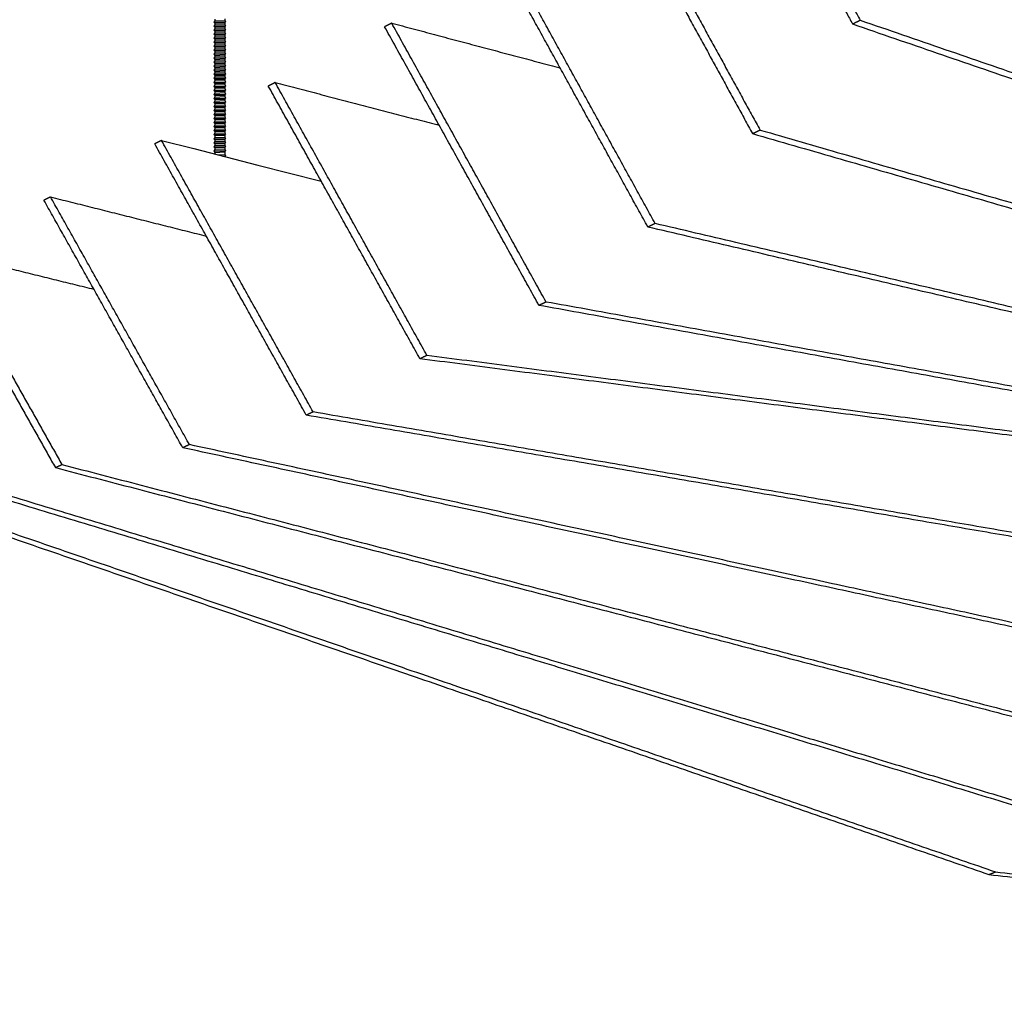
# Model space of a CAD drawing. Header units: centimetres. Extents: x 5283.6 to 5299.6, y 15505 to 15518.9.
# Tile 38 of 68: x 5297 to 5297.6, y 15507.1 to 15507.7. Entities that reach past the tile are written whole.
import ezdxf

# ---------------------------------------------------------------- set-up
doc = ezdxf.new("R2010")
doc.units = ezdxf.units.CM
doc.layers.add('_HD_muro', color=1, linetype='Continuous')
doc.layers.add('_HD_tornillo', color=30, linetype='Continuous')
doc.layers.add('Make2D$visible$Curves$Default', color=7, linetype='Continuous', true_color=0x000000)

# ---------------------------------------------------------------- blocks, each defined once
blk = doc.blocks.new('Cirrus_2.40x2.40_iso@20')
at = {"layer": '_HD_tornillo'}
for p, q in [((5297.10965, 15507.70741), (5297.10905, 15507.70659)), ((5297.10905, 15507.70659), (5297.11615, 15507.70676)), ((5297.10905, 15507.70659), (5297.10965, 15507.70591)), ((5297.10965, 15507.70833), (5297.10965, 15507.70741)), ((5297.10965, 15507.70741), (5297.11564, 15507.70764)), ((5297.11564, 15507.70856), (5297.11564, 15507.70764)), ((5297.11564, 15507.70615), (5297.11615, 15507.70676)), ((5297.11565, 15507.70765), (5297.11615, 15507.70676)), ((5297.10965, 15507.70498), (5297.10905, 15507.70416)), ((5297.10905, 15507.70416), (5297.11615, 15507.70433)), ((5297.10905, 15507.70416), (5297.10965, 15507.70348)), ((5297.10967, 15507.70257), (5297.10907, 15507.70176)), ((5297.10907, 15507.70176), (5297.11617, 15507.70193)), ((5297.10907, 15507.70176), (5297.10967, 15507.70108)), ((5297.10965, 15507.70591), (5297.11564, 15507.70615)), ((5297.10965, 15507.70591), (5297.10965, 15507.70498)), ((5297.10965, 15507.70498), (5297.11564, 15507.70521)), ((5297.10965, 15507.70348), (5297.11564, 15507.70371)), ((5297.10965, 15507.70348), (5297.10965, 15507.70257)), ((5297.10967, 15507.70257), (5297.11566, 15507.70281)), ((5297.10967, 15507.70108), (5297.11566, 15507.70131)), ((5297.10967, 15507.70108), (5297.10967, 15507.70014)), ((5297.10967, 15507.70014), (5297.11566, 15507.70037)), ((5297.11564, 15507.70615), (5297.11564, 15507.70521)), ((5297.11564, 15507.70371), (5297.11615, 15507.70433)), ((5297.11564, 15507.70371), (5297.11564, 15507.7028)), ((5297.11565, 15507.70521), (5297.11615, 15507.70433)), ((5297.11566, 15507.70131), (5297.11617, 15507.70193)), ((5297.11566, 15507.70131), (5297.11566, 15507.70037)), ((5297.11567, 15507.70281), (5297.11617, 15507.70193)), ((5297.11567, 15507.70038), (5297.11617, 15507.69949)), ((5297.10967, 15507.70014), (5297.10907, 15507.69932)), ((5297.10907, 15507.69932), (5297.11617, 15507.69949)), ((5297.10907, 15507.69932), (5297.10967, 15507.69864)), ((5297.10967, 15507.69773), (5297.10907, 15507.69691)), ((5297.10907, 15507.69691), (5297.11617, 15507.69708)), ((5297.10907, 15507.69691), (5297.10967, 15507.69623)), ((5297.10967, 15507.69532), (5297.10907, 15507.6945)), ((5297.10907, 15507.6945), (5297.11617, 15507.69467)), ((5297.10907, 15507.6945), (5297.10967, 15507.69382)), ((5297.10967, 15507.69864), (5297.11566, 15507.69888)), ((5297.10967, 15507.69864), (5297.10967, 15507.69773)), ((5297.10967, 15507.69773), (5297.11566, 15507.69796)), ((5297.10967, 15507.69623), (5297.11566, 15507.69646)), ((5297.10967, 15507.69623), (5297.10967, 15507.69532)), ((5297.10967, 15507.69532), (5297.11566, 15507.69555)), ((5297.11566, 15507.69888), (5297.11617, 15507.69949)), ((5297.11566, 15507.69888), (5297.11566, 15507.69796)), ((5297.11566, 15507.69646), (5297.11617, 15507.69708)), ((5297.11566, 15507.69646), (5297.11566, 15507.69555)), ((5297.11566, 15507.69405), (5297.11617, 15507.69467)), ((5297.11567, 15507.69796), (5297.11617, 15507.69708)), ((5297.11567, 15507.69555), (5297.11617, 15507.69467)), ((5297.10967, 15507.69288), (5297.10907, 15507.69207)), ((5297.10907, 15507.69207), (5297.11617, 15507.69223)), ((5297.10907, 15507.69207), (5297.10967, 15507.69138)), ((5297.10967, 15507.69047), (5297.10907, 15507.68965)), ((5297.10907, 15507.68965), (5297.11617, 15507.68982)), ((5297.10907, 15507.68965), (5297.10967, 15507.68897)), ((5297.10967, 15507.69382), (5297.11566, 15507.69405)), ((5297.10967, 15507.69382), (5297.10967, 15507.69288)), ((5297.10967, 15507.69288), (5297.11566, 15507.69312)), ((5297.10967, 15507.69138), (5297.11566, 15507.69162)), ((5297.10967, 15507.69138), (5297.10967, 15507.69047)), ((5297.10967, 15507.69047), (5297.11566, 15507.6907)), ((5297.10967, 15507.68897), (5297.11566, 15507.68921)), ((5297.10967, 15507.68897), (5297.10967, 15507.68804)), ((5297.11566, 15507.69405), (5297.11566, 15507.69312)), ((5297.11566, 15507.69162), (5297.11617, 15507.69223)), ((5297.11566, 15507.69162), (5297.11566, 15507.6907)), ((5297.11566, 15507.68921), (5297.11617, 15507.68982)), ((5297.11566, 15507.68921), (5297.11566, 15507.68827)), ((5297.11567, 15507.69312), (5297.11617, 15507.69223)), ((5297.11567, 15507.69071), (5297.11617, 15507.68982)), ((5297.10967, 15507.68804), (5297.10907, 15507.68722)), ((5297.10907, 15507.68722), (5297.11617, 15507.68739)), ((5297.10907, 15507.68722), (5297.10967, 15507.68654)), ((5297.10968, 15507.68563), (5297.10908, 15507.68481)), ((5297.10908, 15507.68481), (5297.11617, 15507.68498)), ((5297.10908, 15507.68481), (5297.10968, 15507.68413)), ((5297.10968, 15507.68319), (5297.10908, 15507.68238)), ((5297.10908, 15507.68238), (5297.11617, 15507.68255)), ((5297.10967, 15507.68804), (5297.11566, 15507.68827)), ((5297.10967, 15507.68654), (5297.11566, 15507.68677)), ((5297.10967, 15507.68654), (5297.10967, 15507.68562)), ((5297.10968, 15507.68563), (5297.11567, 15507.68586)), ((5297.10968, 15507.68413), (5297.11567, 15507.68436)), ((5297.10968, 15507.68413), (5297.10968, 15507.68319)), ((5297.10968, 15507.68319), (5297.11567, 15507.68343)), ((5297.11566, 15507.68677), (5297.11617, 15507.68739)), ((5297.11566, 15507.68677), (5297.11566, 15507.68586)), ((5297.11567, 15507.68827), (5297.11617, 15507.68739)), ((5297.11567, 15507.68436), (5297.11617, 15507.68498)), ((5297.11567, 15507.68436), (5297.11567, 15507.68343)), ((5297.11567, 15507.68193), (5297.11617, 15507.68255)), ((5297.11568, 15507.68586), (5297.11617, 15507.68498)), ((5297.11568, 15507.68343), (5297.11617, 15507.68255)), ((5297.10908, 15507.68238), (5297.10968, 15507.6817)), ((5297.10968, 15507.68078), (5297.10908, 15507.67997)), ((5297.10908, 15507.67997), (5297.11617, 15507.68013)), ((5297.10908, 15507.67997), (5297.10968, 15507.67928)), ((5297.10968, 15507.67837), (5297.10908, 15507.67755)), ((5297.10908, 15507.67755), (5297.11617, 15507.67772)), ((5297.10908, 15507.67755), (5297.10968, 15507.67687)), ((5297.10968, 15507.6817), (5297.11567, 15507.68193)), ((5297.10968, 15507.6817), (5297.10968, 15507.68078)), ((5297.10968, 15507.68078), (5297.11567, 15507.68102)), ((5297.10968, 15507.67928), (5297.11567, 15507.67952)), ((5297.10968, 15507.67928), (5297.10968, 15507.67837)), ((5297.10968, 15507.67837), (5297.11567, 15507.6786)), ((5297.10968, 15507.67687), (5297.11567, 15507.67711)), ((5297.10968, 15507.67687), (5297.10968, 15507.67594)), ((5297.11567, 15507.68193), (5297.11567, 15507.68102)), ((5297.11567, 15507.67952), (5297.11617, 15507.68013)), ((5297.11567, 15507.67952), (5297.11567, 15507.6786)), ((5297.11567, 15507.67711), (5297.11617, 15507.67772)), ((5297.11567, 15507.67711), (5297.11567, 15507.67617)), ((5297.11568, 15507.68102), (5297.11617, 15507.68013)), ((5297.11568, 15507.67861), (5297.11617, 15507.67772)), ((5297.10968, 15507.67594), (5297.10908, 15507.67512)), ((5297.10908, 15507.67512), (5297.11617, 15507.67529)), ((5297.10908, 15507.67512), (5297.10968, 15507.67444)), ((5297.10968, 15507.67352), (5297.10908, 15507.67271)), ((5297.10908, 15507.67271), (5297.11617, 15507.67288)), ((5297.10908, 15507.67271), (5297.10968, 15507.67203)), ((5297.10968, 15507.67109), (5297.10908, 15507.67027)), ((5297.10968, 15507.67594), (5297.11567, 15507.67617)), ((5297.10968, 15507.67444), (5297.11567, 15507.67467)), ((5297.10968, 15507.67444), (5297.10968, 15507.67352)), ((5297.10968, 15507.67352), (5297.11567, 15507.67376)), ((5297.10968, 15507.67203), (5297.11567, 15507.67226)), ((5297.10968, 15507.67203), (5297.10968, 15507.67109)), ((5297.10968, 15507.67109), (5297.11567, 15507.67132)), ((5297.11567, 15507.67467), (5297.11617, 15507.67529)), ((5297.11567, 15507.67467), (5297.11567, 15507.67376)), ((5297.11567, 15507.67226), (5297.11617, 15507.67288)), ((5297.11567, 15507.67226), (5297.11567, 15507.67132)), ((5297.11568, 15507.67617), (5297.11617, 15507.67529)), ((5297.11568, 15507.67376), (5297.11617, 15507.67288)), ((5297.11568, 15507.67133), (5297.11617, 15507.67044)), ((5297.10908, 15507.67027), (5297.11617, 15507.67044)), ((5297.10908, 15507.67027), (5297.10968, 15507.66959)), ((5297.10968, 15507.66868), (5297.10908, 15507.66786)), ((5297.10908, 15507.66786), (5297.11617, 15507.66803)), ((5297.10908, 15507.66786), (5297.10968, 15507.66718)), ((5297.10968, 15507.66627), (5297.10908, 15507.66545)), ((5297.10908, 15507.66545), (5297.11617, 15507.66562)), ((5297.10908, 15507.66545), (5297.10968, 15507.66477)), ((5297.10968, 15507.66959), (5297.11567, 15507.66983)), ((5297.10968, 15507.66959), (5297.10968, 15507.66868)), ((5297.10968, 15507.66868), (5297.11567, 15507.66891)), ((5297.10968, 15507.66718), (5297.11567, 15507.66741)), ((5297.10968, 15507.66718), (5297.10968, 15507.66627)), ((5297.10968, 15507.66627), (5297.11567, 15507.6665)), ((5297.10968, 15507.66477), (5297.11567, 15507.665)), ((5297.10968, 15507.66477), (5297.10968, 15507.66383)), ((5297.11567, 15507.66983), (5297.11617, 15507.67044)), ((5297.11567, 15507.66983), (5297.11567, 15507.66891)), ((5297.11567, 15507.66741), (5297.11617, 15507.66803)), ((5297.11567, 15507.66741), (5297.11567, 15507.6665)), ((5297.11567, 15507.665), (5297.11617, 15507.66562)), ((5297.11567, 15507.665), (5297.11567, 15507.66407)), ((5297.11568, 15507.66892), (5297.11617, 15507.66803)), ((5297.11568, 15507.6665), (5297.11617, 15507.66562)), ((5297.10968, 15507.66383), (5297.10908, 15507.66302)), ((5297.10908, 15507.66302), (5297.11617, 15507.66319)), ((5297.10908, 15507.66302), (5297.10968, 15507.66234)), ((5297.10968, 15507.66142), (5297.10908, 15507.6606)), ((5297.10908, 15507.6606), (5297.11617, 15507.66077)), ((5297.10908, 15507.6606), (5297.10968, 15507.65992)), ((5297.10968, 15507.65901), (5297.10908, 15507.65819)), ((5297.10968, 15507.66383), (5297.11567, 15507.66407)), ((5297.10968, 15507.66234), (5297.11567, 15507.66257)), ((5297.10968, 15507.66234), (5297.10968, 15507.66142)), ((5297.10968, 15507.66142), (5297.11567, 15507.66165)), ((5297.10968, 15507.65992), (5297.11567, 15507.66016)), ((5297.10968, 15507.65992), (5297.10968, 15507.65901)), ((5297.10968, 15507.65901), (5297.11567, 15507.65924)), ((5297.11567, 15507.66257), (5297.11617, 15507.66319)), ((5297.11567, 15507.66257), (5297.11567, 15507.66165)), ((5297.11567, 15507.66016), (5297.11617, 15507.66077)), ((5297.11567, 15507.66016), (5297.11567, 15507.65924)), ((5297.11568, 15507.66407), (5297.11617, 15507.66319)), ((5297.11568, 15507.66166), (5297.11617, 15507.66077)), ((5297.11568, 15507.65925), (5297.11617, 15507.65836)), ((5297.10908, 15507.65819), (5297.11617, 15507.65836)), ((5297.10908, 15507.65819), (5297.10968, 15507.65751)), ((5297.10968, 15507.65658), (5297.10908, 15507.65576)), ((5297.10908, 15507.65576), (5297.11617, 15507.65593)), ((5297.10908, 15507.65576), (5297.10968, 15507.65508)), ((5297.10968, 15507.65416), (5297.10908, 15507.65335)), ((5297.10908, 15507.65335), (5297.11617, 15507.65352)), ((5297.10908, 15507.65335), (5297.10968, 15507.65267)), ((5297.10968, 15507.65751), (5297.11567, 15507.65775)), ((5297.10968, 15507.65751), (5297.10968, 15507.65658)), ((5297.10968, 15507.65658), (5297.11567, 15507.65681)), ((5297.10968, 15507.65508), (5297.11567, 15507.65531)), ((5297.10968, 15507.65508), (5297.10968, 15507.65416)), ((5297.10968, 15507.65416), (5297.11567, 15507.6544)), ((5297.10968, 15507.65267), (5297.11567, 15507.6529)), ((5297.11567, 15507.65775), (5297.11617, 15507.65836)), ((5297.11567, 15507.65775), (5297.11567, 15507.65681)), ((5297.11567, 15507.65531), (5297.11617, 15507.65593)), ((5297.11567, 15507.65531), (5297.11567, 15507.6544)), ((5297.11567, 15507.6529), (5297.11617, 15507.65352)), ((5297.11567, 15507.6529), (5297.11567, 15507.65196)), ((5297.11568, 15507.65681), (5297.11617, 15507.65593)), ((5297.11568, 15507.6544), (5297.11617, 15507.65352)), ((5297.10968, 15507.65173), (5297.10908, 15507.65091)), ((5297.10908, 15507.65091), (5297.11617, 15507.65108)), ((5297.10908, 15507.65091), (5297.10968, 15507.65023)), ((5297.10968, 15507.64932), (5297.10908, 15507.6485)), ((5297.10908, 15507.6485), (5297.11617, 15507.64867)), ((5297.10908, 15507.6485), (5297.10968, 15507.64782)), ((5297.10968, 15507.64691), (5297.10908, 15507.64609)), ((5297.10968, 15507.65267), (5297.10968, 15507.65173)), ((5297.10968, 15507.65173), (5297.11567, 15507.65196)), ((5297.10968, 15507.65023), (5297.11567, 15507.65047)), ((5297.10968, 15507.65023), (5297.10968, 15507.64932)), ((5297.10968, 15507.64932), (5297.11567, 15507.64955)), ((5297.10968, 15507.64782), (5297.11567, 15507.64805)), ((5297.10968, 15507.64782), (5297.10968, 15507.64691)), ((5297.10968, 15507.64691), (5297.11567, 15507.64714)), ((5297.11567, 15507.65047), (5297.11617, 15507.65108)), ((5297.11567, 15507.65047), (5297.11567, 15507.64955)), ((5297.11567, 15507.64805), (5297.11617, 15507.64867)), ((5297.11567, 15507.64805), (5297.11567, 15507.64714)), ((5297.11568, 15507.65197), (5297.11617, 15507.65108)), ((5297.11568, 15507.64956), (5297.11617, 15507.64867)), ((5297.11568, 15507.64714), (5297.11617, 15507.64626)), ((5297.10908, 15507.64609), (5297.11617, 15507.64626)), ((5297.10908, 15507.64609), (5297.10968, 15507.64541)), ((5297.10968, 15507.64447), (5297.10908, 15507.64366)), ((5297.10908, 15507.64366), (5297.11617, 15507.64382)), ((5297.10908, 15507.64366), (5297.10968, 15507.64297)), ((5297.10968, 15507.64206), (5297.10908, 15507.64124)), ((5297.10908, 15507.64124), (5297.11617, 15507.64141)), ((5297.10908, 15507.64124), (5297.10968, 15507.64056)), ((5297.10968, 15507.64541), (5297.11567, 15507.64564)), ((5297.10968, 15507.64541), (5297.10968, 15507.64447)), ((5297.10968, 15507.64447), (5297.11567, 15507.64471)), ((5297.10968, 15507.64297), (5297.11567, 15507.64321)), ((5297.10968, 15507.64297), (5297.10968, 15507.64206)), ((5297.10968, 15507.64206), (5297.11567, 15507.64229)), ((5297.11567, 15507.64564), (5297.11617, 15507.64626)), ((5297.11567, 15507.64564), (5297.11567, 15507.64471)), ((5297.11567, 15507.64321), (5297.11617, 15507.64382)), ((5297.11567, 15507.64321), (5297.11567, 15507.64229)), ((5297.11567, 15507.6408), (5297.11617, 15507.64141)), ((5297.11568, 15507.64471), (5297.11617, 15507.64382)), ((5297.11568, 15507.6423), (5297.11617, 15507.64141)), ((5297.10968, 15507.63965), (5297.10908, 15507.63883)), ((5297.10908, 15507.63883), (5297.11617, 15507.639)), ((5297.10908, 15507.63883), (5297.10968, 15507.63815)), ((5297.10968, 15507.63708), (5297.10908, 15507.63627)), ((5297.10908, 15507.63627), (5297.11617, 15507.63644)), ((5297.10908, 15507.63627), (5297.10968, 15507.63559)), ((5297.10968, 15507.64056), (5297.11567, 15507.6408)), ((5297.10968, 15507.64056), (5297.10968, 15507.63965)), ((5297.10968, 15507.63965), (5297.11567, 15507.63988)), ((5297.10968, 15507.63815), (5297.11567, 15507.63838)), ((5297.10968, 15507.63815), (5297.10968, 15507.63708)), ((5297.10968, 15507.63708), (5297.11567, 15507.63732)), ((5297.10968, 15507.63559), (5297.11567, 15507.63582)), ((5297.10968, 15507.63559), (5297.10968, 15507.63465)), ((5297.11567, 15507.6408), (5297.11567, 15507.63988)), ((5297.11567, 15507.63838), (5297.11617, 15507.639)), ((5297.11567, 15507.63838), (5297.11567, 15507.63732)), ((5297.11567, 15507.63582), (5297.11617, 15507.63644)), ((5297.11567, 15507.63582), (5297.11567, 15507.63488)), ((5297.11568, 15507.63989), (5297.11617, 15507.639)), ((5297.11568, 15507.63732), (5297.11617, 15507.63644)), ((5297.10968, 15507.63465), (5297.10908, 15507.63383)), ((5297.10908, 15507.63383), (5297.11617, 15507.634)), ((5297.10908, 15507.63383), (5297.10968, 15507.63315)), ((5297.10968, 15507.63224), (5297.10908, 15507.63142)), ((5297.10908, 15507.63142), (5297.11617, 15507.63159)), ((5297.10908, 15507.63142), (5297.10968, 15507.63074)), ((5297.10968, 15507.62983), (5297.10908, 15507.62874)), ((5297.10968, 15507.63465), (5297.11567, 15507.63488)), ((5297.10968, 15507.63315), (5297.11567, 15507.63338)), ((5297.10968, 15507.63315), (5297.10968, 15507.63224)), ((5297.10968, 15507.63224), (5297.11567, 15507.63247)), ((5297.10968, 15507.63074), (5297.11567, 15507.63097)), ((5297.10968, 15507.63074), (5297.10968, 15507.62983)), ((5297.10968, 15507.62956), (5297.11567, 15507.62979)), ((5297.11567, 15507.63338), (5297.11617, 15507.634)), ((5297.11567, 15507.63338), (5297.11567, 15507.63247)), ((5297.11567, 15507.63097), (5297.11617, 15507.63159)), ((5297.11567, 15507.63097), (5297.11567, 15507.63006)), ((5297.11568, 15507.63489), (5297.11617, 15507.634)), ((5297.11568, 15507.63247), (5297.11617, 15507.63159)), ((5297.11568, 15507.63006), (5297.11617, 15507.62891)), ((5297.10908, 15507.62874), (5297.11617, 15507.62891)), ((5297.10908, 15507.62874), (5297.10968, 15507.62806)), ((5297.10968, 15507.62806), (5297.11567, 15507.6283)), ((5297.10968, 15507.62806), (5297.10968, 15507.62705)), ((5297.11138, 15507.62662), (5297.11567, 15507.62679)), ((5297.11434, 15507.62586), (5297.11617, 15507.6259)), ((5297.11567, 15507.6283), (5297.11617, 15507.62891)), ((5297.11567, 15507.6283), (5297.11567, 15507.62698)), ((5297.11568, 15507.62699), (5297.11617, 15507.6259)), ((5297.11583, 15507.62548), (5297.11617, 15507.6259))]:
    blk.add_line(p, q, dxfattribs=at)
at = {"layer": 'Make2D$visible$Curves$Default', "color": 7}
blk.add_lwpolyline([(5297.07752, 15507.63528), (5297.09693, 15507.63032), (5297.11626, 15507.62537), (5297.13553, 15507.62044), (5297.15473, 15507.61552), (5297.17386, 15507.61063)], dxfattribs=at)
for points, weights in [([(5297.4335, 15507.81647), (5297.46386, 15507.76089), (5297.49413, 15507.70547)], [1012.810788, 1014.34189012, 1015.87299225]), ([(5297.4381, 15507.81882), (5297.46848, 15507.76319), (5297.49877, 15507.70773)], [1012.0212884, 1013.55239053, 1015.08349265]), ([(5297.5523, 15507.79147), (5297.95012, 15507.63303), (5298.32003, 15507.48571)], [1000.68051974, 1038.43040394, 1076.18028814]), ([(5297.54755, 15507.78912), (5297.94525, 15507.63089), (5298.31506, 15507.48375)], [1001.47001934, 1039.21990354, 1076.96978773]), ([(5297.3578, 15507.77794), (5297.39589, 15507.70853), (5297.43385, 15507.63938)], [1025.96910327, 1027.90874075, 1029.84837824]), ([(5297.36228, 15507.78023), (5297.4004, 15507.71076), (5297.43838, 15507.64155)], [1025.17960367, 1027.11924116, 1029.05887865]), ([(5297.37517, 15507.58518), (5297.33187, 15507.66373), (5297.28839, 15507.74261)], [1042.80527283, 1040.57159589, 1038.33791894]), ([(5297.37075, 15507.58308), (5297.32748, 15507.66156), (5297.28401, 15507.74039)], [1043.59477243, 1041.36109548, 1039.12741854]), ([(5297.49413, 15507.70547), (5297.49645, 15507.7066), (5297.49877, 15507.70773)], [1015.87299225, 1015.47824245, 1015.08349265]), ([(5297.49877, 15507.70773), (5297.88144, 15507.57608), (5298.23803, 15507.45342)], [1015.08349265, 1052.2110394, 1089.33858615]), ([(5297.21634, 15507.70594), (5297.21421, 15507.70485), (5297.21207, 15507.70377)], [1051.49625693, 1051.89100672, 1052.28575652]), ([(5297.30509, 15507.53585), (5297.25869, 15507.61962), (5297.21207, 15507.70377)], [1057.12101848, 1054.7033875, 1052.28575652]), ([(5297.21634, 15507.70594), (5297.26735, 15507.69239), (5297.31788, 15507.67897)], [1051.49625693, 1056.4426486, 1061.38904027]), ([(5297.3094, 15507.53789), (5297.26298, 15507.62172), (5297.21634, 15507.70594)], [1056.33151888, 1053.9138879, 1051.49625693]), ([(5297.49413, 15507.70547), (5297.87668, 15507.57401), (5298.23317, 15507.4515)], [1015.87299225, 1053.000539, 1090.12808574]), ([(5297.14607, 15507.67017), (5297.14399, 15507.66911), (5297.14191, 15507.66806)], [1064.65459491, 1065.04934471, 1065.44409451]), ([(5297.23336, 15507.50369), (5297.18774, 15507.58569), (5297.14191, 15507.66806)], [1070.24045742, 1067.84227597, 1065.44409451]), ([(5297.14607, 15507.67017), (5297.19574, 15507.65723), (5297.24496, 15507.6444)], [1064.65459491, 1069.49919442, 1074.34379392]), ([(5297.23757, 15507.50568), (5297.19192, 15507.58774), (5297.14607, 15507.67017)], [1069.45095782, 1067.05277637, 1064.65459491]), ([(5297.43385, 15507.63938), (5297.43611, 15507.64046), (5297.43838, 15507.64155)], [1029.84837824, 1029.45362844, 1029.05887865]), ([(5297.43838, 15507.64155), (5297.81114, 15507.53381), (5298.15892, 15507.43329)], [1029.05887865, 1066.02401163, 1102.98914461]), ([(5297.07752, 15507.63528), (5297.07549, 15507.63425), (5297.07346, 15507.63321)], [1077.81291018, 1078.20765998, 1078.60240978]), ([(5297.16894, 15507.47163), (5297.12333, 15507.55327), (5297.07752, 15507.63528)], [1082.64817214, 1080.23054116, 1077.81291018]), ([(5297.43385, 15507.63938), (5297.80649, 15507.5318), (5298.15417, 15507.43142)], [1029.84837824, 1066.81351123, 1103.77864421]), ([(5297.16483, 15507.46969), (5297.11925, 15507.55127), (5297.07346, 15507.63321)], [1083.43767174, 1081.02004076, 1078.60240978]), ([(5297.01062, 15507.60123), (5297.00864, 15507.60022), (5297.00666, 15507.59921)], [1090.97122546, 1091.36597526, 1091.76072506]), ([(5297.01062, 15507.60123), (5297.05777, 15507.58938), (5297.10452, 15507.57764)], [1090.97122546, 1095.62463327, 1100.27804109]), ([(5297.09437, 15507.45194), (5297.05258, 15507.52643), (5297.01062, 15507.60123)], [1095.43857934, 1093.2049024, 1090.97122546]), ([(5297.09037, 15507.45004), (5297.0486, 15507.52447), (5297.00666, 15507.59921)], [1096.22807894, 1093.994402, 1091.76072506]), ([(5297.37517, 15507.58518), (5297.37296, 15507.58413), (5297.37075, 15507.58308)], [1042.80527283, 1043.20002263, 1043.59477243]), ([(5298.0776, 15507.41759), (5297.73629, 15507.4975), (5297.37075, 15507.58308)], [1117.68135719, 1080.63806481, 1043.59477243]), ([(5298.08223, 15507.41943), (5297.74083, 15507.49946), (5297.37517, 15507.58518)], [1116.89185759, 1079.84856521, 1042.80527283]), ([(5296.94145, 15507.56602), (5296.97756, 15507.50193), (5297.01354, 15507.43807)], [1104.91906304, 1106.85870053, 1108.79833801]), ([(5296.94532, 15507.56799), (5296.98145, 15507.50385), (5297.01745, 15507.43994)], [1104.12956344, 1106.06920093, 1108.00883842]), ([(5297.03686, 15507.5454), (5296.99128, 15507.55665), (5296.94532, 15507.56799)], [1113.25626166, 1108.69291255, 1104.12956344]), ([(5297.3094, 15507.53789), (5297.30724, 15507.53687), (5297.30509, 15507.53585)], [1056.33151888, 1056.72626868, 1057.12101848]), ([(5298.0034, 15507.40971), (5297.66616, 15507.47063), (5297.30509, 15507.53585)], [1131.83239099, 1094.47670474, 1057.12101848]), ([(5298.00792, 15507.41152), (5297.67059, 15507.47255), (5297.3094, 15507.53789)], [1131.04289139, 1093.68720514, 1056.33151888]), ([(5297.23757, 15507.50568), (5297.23546, 15507.50469), (5297.23336, 15507.50369)], [1069.45095782, 1069.84570762, 1070.24045742]), ([(5297.93644, 15507.4148), (5297.59903, 15507.45867), (5297.23757, 15507.50568)], [1145.68659312, 1107.56877547, 1069.45095782]), ([(5297.93203, 15507.413), (5297.59471, 15507.45679), (5297.23336, 15507.50369)], [1146.47609272, 1108.35827507, 1070.24045742]), ([(5297.16894, 15507.47163), (5297.16689, 15507.47066), (5297.16483, 15507.46969)], [1082.64817214, 1083.04292194, 1083.43767174]), ([(5297.85633, 15507.35068), (5297.5221, 15507.4082), (5297.16483, 15507.46969)], [1158.14904425, 1120.79335799, 1083.43767174]), ([(5297.86064, 15507.35241), (5297.52633, 15507.41003), (5297.16894, 15507.47163)], [1157.35954465, 1120.00385839, 1082.64817214]), ([(5297.09437, 15507.45194), (5297.09237, 15507.45099), (5297.09037, 15507.45004)], [1095.43857934, 1095.83332914, 1096.22807894]), ([(5297.7874, 15507.30209), (5297.45222, 15507.37456), (5297.09437, 15507.45194)], [1169.52516411, 1132.48187173, 1095.43857934]), ([(5296.85255, 15507.44523), (5297.22821, 15507.31578), (5297.58038, 15507.19443)], [1132.26378603, 1170.01367022, 1207.76355442]), ([(5297.78317, 15507.30041), (5297.44809, 15507.37278), (5297.09037, 15507.45004)], [1170.31466371, 1133.27137132, 1096.22807894]), ([(5296.84884, 15507.44339), (5297.22437, 15507.31409), (5297.57643, 15507.19287)], [1133.05328562, 1170.80316982, 1208.55305402]), ([(5297.01354, 15507.43807), (5297.0155, 15507.439), (5297.01745, 15507.43994)], [1108.79833801, 1108.40358822, 1108.00883842]), ([(5297.01745, 15507.43994), (5297.3781, 15507.34614), (5297.71619, 15507.2582)], [1108.00883842, 1144.9739714, 1181.93910438]), ([(5296.93423, 15507.43381), (5297.29996, 15507.323), (5297.64298, 15507.21908)], [1121.13960528, 1158.26715203, 1195.39469877]), ([(5296.93804, 15507.43565), (5297.3039, 15507.32471), (5297.64701, 15507.22067)], [1120.35010568, 1157.47765243, 1194.60519918]), ([(5297.01354, 15507.43807), (5297.37407, 15507.34439), (5297.71206, 15507.25657)], [1108.79833801, 1145.763471, 1182.72860398]), ([(5297.57643, 15507.19287), (5297.57841, 15507.19365), (5297.58038, 15507.19443)], [1208.55305402, 1208.15830422, 1207.76355442]), ([(5297.57643, 15507.19287), (5297.91411, 15507.15557), (5298.23012, 15507.12066)], [1208.55305402, 1250.0005391, 1291.44802418]), ([(5297.58038, 15507.19443), (5297.91815, 15507.15705), (5298.23422, 15507.12208)], [1207.76355442, 1249.2110395, 1290.65852458])]:
    blk.add_rational_spline(points, weights, degree=2, dxfattribs=at)

msp = doc.modelspace()

# ---------------------------------------------------------------- block references
at = {"layer": '_HD_muro'}
msp.add_blockref('Cirrus_2.40x2.40_iso@20', (0, 0), dxfattribs=at)

doc.saveas('drawing.dxf')
